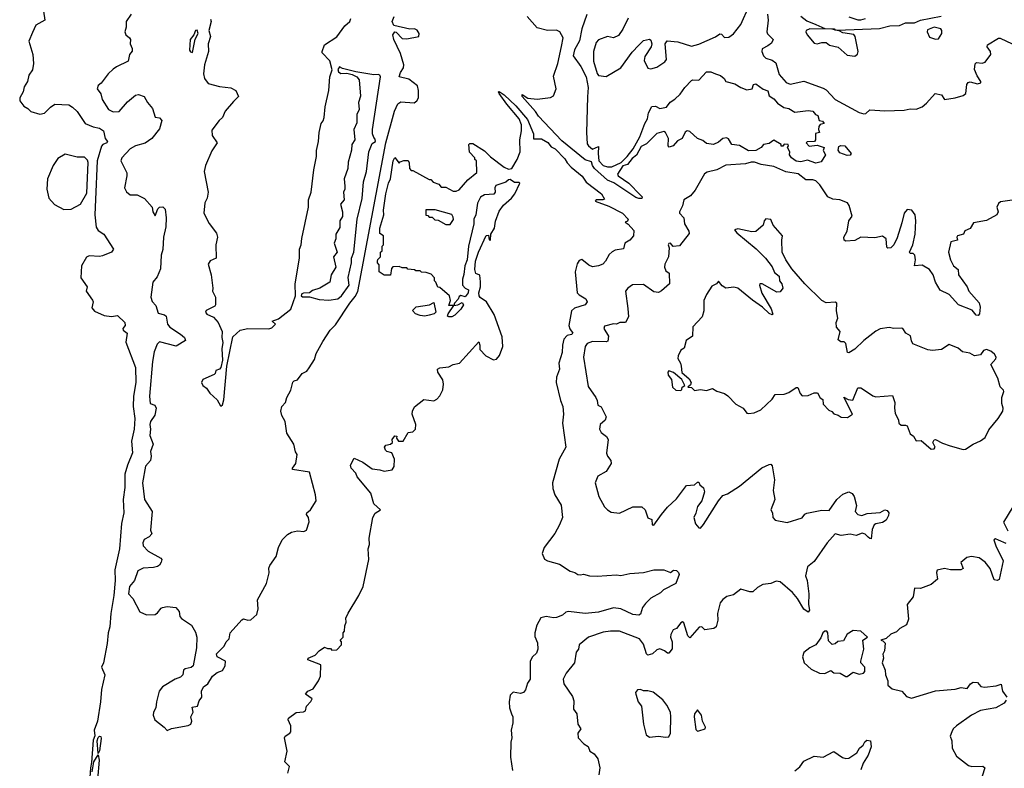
# Model space of a CAD drawing. Extents: x 1995161 to 2088924, y 769148 to 906007.
# Tile 53 of 256: x 2031701 to 2038273, y 787411 to 792407. Entities that reach past the tile are written whole.
import ezdxf

# ---------------------------------------------------------------- set-up
doc = ezdxf.new("R2010")
doc.units = 0

msp = doc.modelspace()

# ---------------------------------------------------------------- linework, layer by layer
at = {"layer": '0CON20XD'}
for points in [[(2031861.3, 792465), (2031868.9, 792405), (2031810.1, 792369.9), (2031788, 792322)], [(2035763.1, 792416.9), (2035727.2, 792342.8), (2035698.3, 792301.7), (2035665, 792285.3), (2035625, 792294.8), (2035565, 792271.8), (2035549.4, 792255), (2035532, 792195), (2035531.4, 792131.4), (2035555, 792048.8), (2035565, 792033.8), (2035615, 792028.8), (2035715, 792086.8), (2035790.6, 792189.4), (2035834, 792236), (2035865, 792269.2), (2035905, 792276.7), (2035915, 792270), (2035920.4, 792245), (2035915.5, 792225.5), (2035875, 792162), (2035870, 792135), (2035893, 792083), (2035915, 792080), (2035955, 792089.2), (2036007.5, 792125), (2036019.5, 792140.5), (2036008.8, 792245), (2036022.5, 792265), (2036095, 792260), (2036185, 792230.9), (2036235, 792242.7), (2036345, 792291.8), (2036375, 792312.7), (2036385, 792310), (2036405, 792288.5), (2036435, 792290.8), (2036465, 792312.9), (2036514.7, 792375), (2036570.3, 792499.7)], [(2032445, 792443.8), (2032411.8, 792395), (2032412.5, 792357.5), (2032404.3, 792325), (2032408.8, 792305), (2032435, 792286.7), (2032441.2, 792275), (2032438.8, 792245), (2032452.9, 792215), (2032452.7, 792197.3), (2032433.8, 792175), (2032425, 792131.2), (2032346.8, 792093.2), (2032325, 792076), (2032292, 792045), (2032245, 791982.5), (2032225, 791967.5), (2032218.8, 791945), (2032242, 791912), (2032252, 791875), (2032295, 791808), (2032325, 791791.5), (2032366.1, 791793.9), (2032420.9, 791859.1), (2032475, 791904.2), (2032495, 791907.5), (2032531.9, 791895), (2032553.7, 791853.7), (2032588.6, 791815), (2032605, 791756.2), (2032635, 791752.7), (2032650.4, 791735), (2032635, 791678.6), (2032584, 791615), (2032538, 791582), (2032475, 791565.6), (2032438.8, 791545), (2032384.2, 791485), (2032377.5, 791465), (2032415.8, 791385), (2032417.1, 791365), (2032401.9, 791285), (2032415, 791258), (2032439.1, 791239.1), (2032485, 791238.6), (2032535, 791213.8), (2032586.2, 791155), (2032590.8, 791125), (2032605, 791097.5), (2032622.5, 791145), (2032633.8, 791155), (2032657.3, 791157.3), (2032671.5, 791141.5), (2032679, 791085), (2032676.5, 791023.5), (2032661.2, 790955), (2032657.2, 790872.8), (2032645.8, 790835), (2032641.2, 790745), (2032619.1, 790690.9), (2032590.2, 790655), (2032576.9, 790555), (2032585, 790525.6), (2032609.6, 790499.6), (2032625, 790447.5), (2032666.9, 790436.9), (2032678.1, 790428.1), (2032688.8, 790375), (2032702.5, 790355), (2032775, 790308.9), (2032801.4, 790285), (2032807.5, 790265), (2032745, 790228.1), (2032635, 790256.9), (2032618.7, 790241.3), (2032599.7, 790190.3), (2032588.7, 790125), (2032568.1, 789895), (2032572.9, 789845), (2032603.3, 789835), (2032612.5, 789815), (2032603.3, 789766.7), (2032575.4, 789725), (2032569.3, 789705), (2032574.2, 789675), (2032571.1, 789631.1), (2032593.3, 789575), (2032574.1, 789525.9), (2032579.2, 789495), (2032574.4, 789465), (2032542, 789428), (2032522, 789315), (2032534.5, 789204.5), (2032585.4, 789125.4), (2032575, 789000), (2032584, 788975), (2032565, 788955.7), (2032533.1, 788936.9), (2032524.4, 788915), (2032526, 788895), (2032559.8, 788859.8), (2032643.2, 788813.2), (2032649.2, 788805), (2032646.1, 788786.1), (2032635, 788766), (2032622, 788758), (2032595, 788750.6), (2032525, 788747.5), (2032490.9, 788729.1), (2032466.7, 788665), (2032434.7, 788625), (2032426.9, 788575), (2032457.1, 788545), (2032504.3, 788455), (2032548, 788435), (2032605, 788436.5), (2032622.2, 788447.8), (2032645, 788480), (2032655, 788483.3), (2032685, 788490), (2032743.8, 788483.8), (2032765, 788457.5), (2032771.4, 788425), (2032780.9, 788410.9), (2032847.1, 788365), (2032875, 788320), (2032883.1, 788285), (2032880.9, 788215), (2032858.6, 788095), (2032845, 788083.1), (2032805, 788074), (2032795, 788066.2), (2032790, 788035), (2032775, 788018), (2032740, 788005), (2032654, 787955)], [(2032654, 787955), (2032632.5, 787925), (2032614, 787855), (2032610, 787815), (2032594, 787785), (2032592, 787765), (2032604.4, 787734.4), (2032666.2, 787685), (2032685, 787662.5), (2032715, 787675.8), (2032825, 787696.2), (2032843.3, 787705), (2032850, 787725), (2032844.2, 787755), (2032858.8, 787785), (2032851.7, 787818.3), (2032887.5, 787825), (2032899.3, 787860.7), (2032916.7, 787885), (2032916, 787925), (2032928.8, 787955), (2032957.5, 787975), (2032987.5, 788025), (2033020.3, 788049.7), (2033055, 788064.3), (2033073.5, 788095), (2033074.4, 788125), (2033018.8, 788155), (2033014, 788175), (2033066, 788225), (2033080, 788255), (2033098.8, 788275), (2033106.2, 788315), (2033185, 788402.5), (2033195, 788407.5), (2033225, 788400), (2033245, 788402.5), (2033283.8, 788436.2), (2033294, 788475), (2033288.6, 788535), (2033348.8, 788645), (2033365.8, 788715), (2033364.2, 788745.8), (2033370, 788765), (2033414, 788825), (2033428, 788885), (2033454.4, 788935.6), (2033489.7, 788970.3), (2033515, 788985.7), (2033555.9, 788995.9), (2033598.3, 788991.7), (2033615, 789000), (2033632.7, 789055), (2033628.9, 789085), (2033616.2, 789105), (2033618.8, 789115), (2033643.3, 789135), (2033680, 789195), (2033675.8, 789235), (2033636.9, 789386.9), (2033522.5, 789405), (2033522.5, 789415), (2033544, 789445), (2033553.8, 789505), (2033542.2, 789522.2), (2033531.8, 789575), (2033485, 789646.9), (2033473.5, 789725), (2033450.7, 789765), (2033444.6, 789794.6), (2033450.8, 789825), (2033475, 789852.7), (2033484.8, 789885), (2033511.4, 789935), (2033525, 789988.8), (2033532.6, 789997.4), (2033555, 790004.5), (2033587.5, 790045), (2033617.7, 790062.3), (2033634.3, 790084.3), (2033670.2, 790139.8), (2033680.6, 790179.4), (2033725, 790258.5), (2033774.7, 790335), (2033808.4, 790371.6), (2033904.6, 790515), (2033941.2, 790558.8), (2033957.4, 790592.6), (2034145.2, 791585), (2034203.9, 791796.1), (2034225, 791846.2), (2034245, 791858.3), (2034335, 791851.1), (2034353.1, 791865), (2034364.4, 791885), (2034364, 791935), (2034356.2, 791965), (2034299.5, 792009.5), (2034233.8, 792025), (2034243.4, 792055), (2034262.3, 792085), (2034265.6, 792105), (2034242.2, 792182.2), (2034198.9, 792275), (2034192.9, 792307.1), (2034205, 792326.7), (2034215, 792323.3), (2034255, 792282.2), (2034285, 792278.6), (2034365, 792294), (2034368.8, 792315), (2034355, 792337.5), (2034336.4, 792346.4), (2034305, 792343.3), (2034197.7, 792367.7), (2034187.5, 792395), (2034201.3, 792428.7)], [(2033050.7, 790210.8), (2033054.6, 790135.4), (2033043.2, 790086.8), (2033034.3, 790075.7), (2033011.2, 790065), (2033006.7, 790045), (2033000, 790040), (2032923.3, 790006.7), (2032915.7, 789985), (2032922.9, 789965), (2032948.9, 789948.9), (2032970.8, 789915), (2033020.3, 789870.3), (2033040.7, 789830.7), (2033045, 789827.5), (2033055, 789837.5), (2033065, 789870), (2033083.1, 790095), (2033125, 790290), (2033172.5, 790335), (2033225, 790345.4), (2033365, 790343.1), (2033385, 790349.5), (2033408.8, 790375), (2033387.5, 790395), (2033428.7, 790411.3), (2033511.2, 790475), (2033542.5, 790565), (2033541.2, 790645), (2033570, 790815), (2033570, 790875), (2033580, 790905), (2033583.6, 790946.4), (2033628.8, 791155), (2033630, 791205), (2033646.2, 791255), (2033663.8, 791405), (2033683.3, 791495), (2033683.3, 791535), (2033696.1, 791593.9), (2033700, 791655), (2033713.8, 791715), (2033727.8, 791732.2), (2033734.4, 791755), (2033741.4, 791825), (2033764.3, 791935), (2033770.8, 792025), (2033786.9, 792073.1), (2033772.6, 792132.6), (2033721.2, 792185), (2033721.2, 792195), (2033735, 792240), (2033818.3, 792291.7), (2033872.5, 792365), (2033905, 792394), (2033912.5, 792415)], [(2032975, 792410), (2032980, 792395), (2032963.3, 792335), (2032974.2, 792294.2), (2032960, 792245), (2032960.8, 792195), (2032934.7, 792105), (2032928.2, 792045), (2032935.8, 792015), (2032960.5, 791980.5), (2033035, 791961.2), (2033111.7, 791951.7), (2033144.2, 791934.2), (2033161.2, 791895), (2033127.8, 791862.2), (2033074, 791796), (2033054.6, 791755.4), (2033032, 791735), (2032985, 791670), (2032986.7, 791635), (2033020, 791585), (2032985, 791532.5), (2032940.8, 791435), (2032931.9, 791395), (2032960, 791255), (2032952.5, 791215), (2032936.7, 791185), (2032930, 791115), (2032966.4, 791046.4), (2033015, 790982.5), (2033022.5, 790955), (2033009.7, 790905), (2033013.1, 790815), (2032972, 790798), (2032958.6, 790775), (2032980, 790705), (2032991.2, 790615), (2032988.8, 790595), (2033007.5, 790555), (2033009.4, 790505), (2033005, 790494.2), (2032945, 790467.1), (2032941.4, 790455), (2032950.9, 790440.9), (2032995, 790421.4), (2033027.2, 790387.2), (2033053.8, 790325), (2033050.6, 790285), (2033056.7, 790253.3), (2033050.7, 790210.8)], [(2035835, 791212.9), (2035815, 791221.2), (2035667.5, 791317.5), (2035625, 791335.3), (2035537.5, 791415), (2035524.5, 791435), (2035518.9, 791458.9), (2035475, 791471.1), (2035319.2, 791599.2), (2035163.8, 791763.8), (2035145, 791794.4), (2035054.4, 791895), (2035055, 791908), (2035093, 791883), (2035155, 791877.5), (2035245, 791886.8), (2035265, 791898.8), (2035281.2, 791945), (2035265, 792031.2), (2035294.3, 792115), (2035317.1, 792227.1), (2035328.1, 792285), (2035307, 792327), (2035285, 792337.4), (2035225, 792334.5), (2035155, 792352.2), (2035089.3, 792429.3)], [(2035487.9, 792442.1), (2035453, 792347), (2035438.2, 792265), (2035403.8, 792205), (2035396.5, 792166.5), (2035447.3, 792095), (2035481.4, 792025), (2035495.4, 791955), (2035491.9, 791891.9), (2035484.8, 791655), (2035489.2, 791579.2), (2035497.1, 791565), (2035525, 791541.9), (2035565, 791560), (2035561.9, 791515), (2035567.8, 791465), (2035595.8, 791435), (2035625, 791424.2), (2035654.2, 791424.2), (2035715.3, 791454.7), (2035756.7, 791495), (2035795.3, 791545), (2035840.4, 791625), (2035873.9, 791715), (2035892.1, 791745), (2035899.3, 791785), (2035921.6, 791828.4), (2035945, 791828.9), (2035975, 791815.4), (2036017.6, 791822.4), (2036042.9, 791857.1), (2036075, 791877.3), (2036109.5, 791910.5), (2036140.3, 791955), (2036185, 792001.1), (2036195, 792006.5), (2036235, 792004), (2036285, 792060), (2036315, 792059.2), (2036345, 792046), (2036378.8, 792035), (2036403.3, 792015), (2036413.9, 791993.9), (2036475, 791978.8), (2036515, 791954), (2036555, 791940), (2036590, 791945), (2036600, 791975), (2036615, 791980), (2036665, 791943.3), (2036695, 791933.3), (2036705, 791900), (2036735, 791880), (2036760.4, 791850.4), (2036802.1, 791822.1), (2036835, 791813.6), (2036875, 791790), (2036965, 791800), (2036995, 791795.7), (2037013.3, 791775), (2037028.1, 791768.1), (2037037.5, 791735), (2037059.3, 791729.3), (2037070, 791715), (2037045, 791706.7), (2037036.2, 791695), (2037033.3, 791673.3), (2037040, 791655), (2037013, 791647), (2037013.3, 791605), (2037007.5, 791595), (2036957, 791593), (2036950, 791585), (2036972, 791562), (2037025, 791570), (2037070, 791555), (2037064.2, 791535), (2037080.5, 791505), (2037052.1, 791457.9), (2037015, 791448.8), (2036958.8, 791468.8), (2036915, 791458.5), (2036885, 791462.1), (2036853.3, 791485), (2036838.8, 791505), (2036841.2, 791525), (2036826.7, 791555), (2036832.5, 791565), (2036830, 791575), (2036803, 791577), (2036795, 791562.5), (2036785, 791563.3), (2036783.3, 791573.3), (2036735, 791602.5), (2036705, 791581.1), (2036666.8, 791573.2), (2036649.5, 791555), (2036614.3, 791535), (2036565, 791532.1), (2036505, 791568), (2036455, 791573.3), (2036432, 791612), (2036419.4, 791619.4), (2036395, 791613.8), (2036365, 791589.1), (2036333.2, 791573.2), (2036285, 791580.9), (2036260.5, 791600.5), (2036225, 791614), (2036175, 791660), (2036155.6, 791664.4), (2036143.6, 791656.4), (2036122.5, 791615), (2036092.1, 791597.9), (2036062.5, 791565), (2036035.8, 791555.8), (2036030, 791565), (2036031.5, 791615), (2036012.5, 791655), (2036001.3, 791661.3), (2035953.3, 791646.7), (2035885, 791578.1), (2035849.9, 791560.1), (2035818.1, 791501.9), (2035790.2, 791479.8), (2035758.3, 791441.7), (2035728.1, 791431.9), (2035692.7, 791375), (2035695, 791364), (2035766.8, 791315), (2035845, 791236.1), (2035856.5, 791225), (2035855, 791213.8), (2035835, 791212.9)], [(2036691.9, 792445), (2036697.1, 792405), (2036688.1, 792325), (2036692.9, 792312.9), (2036730, 792275), (2036719.5, 792250.5), (2036695, 792232.5), (2036656.4, 792213.6), (2036655.3, 792195), (2036667.1, 792165), (2036681.3, 792151.3), (2036725, 792136.2), (2036748.5, 792118.5), (2036771, 792041), (2036817, 791987), (2036845, 791977.8), (2036935, 791997.1), (2037065, 791949.2), (2037085, 791937.9), (2037145, 791874.2), (2037305, 791787.1), (2037335, 791778), (2037348.1, 791781.9), (2037375, 791805.6), (2037475, 791797.8), (2037605, 791802.5), (2037645, 791812), (2037685, 791810), (2037724.2, 791825.8), (2037755, 791850), (2037812.5, 791915), (2037853.8, 791905), (2037875, 791874), (2037945, 791884.6), (2037999.3, 791900.7), (2038016.5, 791915), (2038024.2, 791974.2), (2038031.4, 791988.6), (2038045, 791993.3), (2038095, 791979.2), (2038115.8, 791985), (2038115.7, 791995), (2038091.5, 792031.5), (2038074.7, 792075), (2038078.2, 792111.8), (2038088.3, 792121.7), (2038125, 792118), (2038145, 792123.2), (2038184.1, 792175), (2038180.8, 792195), (2038158.5, 792225), (2038161.4, 792238.6), (2038235, 792283.5), (2038245, 792283.7), (2038325, 792245.7)], [(2036915, 792430), (2036955, 792400), (2037016.2, 792375), (2037075, 792347.5), (2037140, 792345), (2037139.8, 792339.1), (2037158.3, 792338.3), (2037441.2, 792348.8), (2037510, 792365), (2037575, 792369.2), (2037615, 792387.2), (2037675, 792386.2), (2037714, 792405), (2037851.7, 792431.7)], [(2037235, 792425.7), (2037295, 792406.7), (2037315, 792405.7), (2037346.7, 792415)], [(2032855, 792187.5), (2032872.5, 792277.5), (2032893.8, 792315), (2032885, 792336.7), (2032874.2, 792335.8), (2032863.8, 792305), (2032840, 792275), (2032833.9, 792203.9), (2032841.7, 792191.7), (2032855, 792187.5)], [(2037275, 792164), (2037293.6, 792176.4), (2037298.1, 792195), (2037278.8, 792295), (2037268.1, 792308.1), (2037195, 792320), (2037171.7, 792331.7), (2037139.8, 792339.1), (2037123, 792343), (2036975.7, 792345.7), (2036951.2, 792335), (2036949.2, 792325), (2036958, 792305), (2037005, 792250), (2037025, 792245.7), (2037055, 792255.6), (2037084.1, 792254.1), (2037106.1, 792236.1), (2037165, 792224), (2037225, 792170), (2037275, 792164)], [(2037815, 792277.5), (2037835, 792280), (2037857.5, 792315), (2037856.7, 792335), (2037850, 792345), (2037805, 792356.7), (2037760.7, 792339.3), (2037757.5, 792325), (2037775, 792290), (2037815, 792277.5)], [(2031788, 792322), (2031762.7, 792262.7), (2031789.4, 792175), (2031794, 792115), (2031787.5, 792072.5), (2031762.7, 792037.3), (2031752.9, 791995), (2031730.9, 791959.1), (2031723.6, 791925), (2031702.5, 791885), (2031701.4, 791865), (2031729.4, 791829.4), (2031756, 791815), (2031776.7, 791795), (2031835, 791777.1), (2031866.1, 791783.9), (2031906.1, 791823.9), (2031936, 791844), (2032029.1, 791839.1), (2032054.3, 791824.3), (2032084.4, 791795), (2032138.6, 791715), (2032191.9, 791691.9), (2032235, 791682.5), (2032260, 791665), (2032272.5, 791615), (2032288, 791595), (2032283.3, 791585), (2032256.7, 791573.3), (2032247.5, 791562.5), (2032218.6, 791465), (2032208.1, 791208.1), (2032204, 791105), (2032211.8, 791021.7), (2032225, 791000.6), (2032264, 790975), (2032326.7, 790875), (2032313.3, 790855), (2032255, 790831.4), (2032235, 790825.7), (2032165, 790830.8), (2032147.6, 790822.4), (2032113.5, 790765), (2032110.6, 790685), (2032150.8, 790625), (2032145.8, 790595), (2032188.1, 790535), (2032191.5, 790525), (2032183.5, 790485), (2032201.5, 790461.5), (2032265, 790432.7), (2032315, 790425.7), (2032355, 790432), (2032403.8, 790385), (2032406.2, 790365), (2032390, 790345), (2032392.5, 790335), (2032418.8, 790315), (2032410, 790255), (2032475.5, 790085.5), (2032477.6, 789985), (2032460.5, 789895), (2032459.6, 789825), (2032469.2, 789745), (2032465.7, 789675), (2032446.9, 789595), (2032453.6, 789516.4), (2032420.4, 789435), (2032403.2, 789373.2), (2032402.6, 789285), (2032392.2, 789205), (2032397.4, 789115), (2032380.6, 789045), (2032368.4, 788875), (2032336.6, 788735), (2032338.2, 788665), (2032330, 788565), (2032309.7, 788445), (2032302.1, 788355), (2032291.6, 788315), (2032286, 788244), (2032260, 788115), (2032248.2, 788085), (2032268.9, 788035), (2032246.8, 787936.8), (2032241.5, 787855), (2032220.8, 787725), (2032198.5, 787665), (2032201.9, 787628.1), (2032192.2, 787597.8), (2032181.5, 787448.5), (2032173.4, 787415), (2032170, 787350)], [(2033765, 790535.8), (2033825, 790543.8), (2033850, 790565), (2033900, 790635), (2033894.1, 790685.9), (2033915.7, 790785), (2033915.8, 790815), (2033932.2, 790855), (2033954.2, 791075), (2033986.4, 791213.6), (2033996.2, 791325), (2034016.7, 791395), (2034031.2, 791525), (2034055, 791580), (2034076, 791595), (2034075, 791610), (2034065, 791620), (2034056.7, 791645), (2034056.2, 791675), (2034110, 792025), (2034105.9, 792035.9), (2034095, 792041.2), (2034065, 792040), (2033945, 792060), (2033855, 792081.2), (2033835, 792093.3), (2033824, 792075), (2033829.7, 792059.7), (2033845, 792047.5), (2033885, 792051.2), (2033921.7, 792041.7), (2033952.5, 792025), (2033967.5, 792005), (2033977, 791897), (2033962.5, 791855), (2033967, 791807), (2033952.5, 791775), (2033951.7, 791718.3), (2033932.5, 791675), (2033937.5, 791605), (2033917.5, 791575), (2033917, 791537), (2033893.6, 791456.4), (2033892.5, 791415), (2033867.5, 791345), (2033872.5, 791295), (2033872.5, 791275), (2033862.5, 791255), (2033867.5, 791205), (2033842.5, 791175), (2033856.7, 791125), (2033856.4, 791093.6), (2033837.5, 791065), (2033839.3, 791020.7), (2033812.5, 790975), (2033812.5, 790945), (2033800, 790915), (2033820, 790855), (2033796.7, 790825), (2033812.5, 790755), (2033780, 790705), (2033772.5, 790655), (2033704.2, 790615.8), (2033655, 790599.2), (2033635, 790583.3), (2033595, 790582.5), (2033583.6, 790576.4), (2033580, 790565), (2033588.3, 790558.3), (2033635, 790556.7), (2033700.3, 790540.3), (2033765, 790535.8)], [(2033491.7, 787378.3), (2033503, 787423), (2033472, 787455), (2033485.8, 787525), (2033470, 787615), (2033472.5, 787625), (2033505, 787644.2), (2033510.5, 787655), (2033510.6, 787695), (2033493.9, 787733.9), (2033496.7, 787745), (2033546.4, 787783.6), (2033595, 787786.7), (2033610, 787795), (2033616.2, 787825), (2033645, 787856.7), (2033653.3, 787875), (2033608.8, 787905), (2033624.4, 787925.6), (2033659.3, 787940.7), (2033696.7, 787995), (2033709.2, 788025), (2033710.7, 788100.7), (2033625, 788133.8), (2033627.5, 788145), (2033673.6, 788166.4), (2033700, 788195), (2033735, 788220), (2033755, 788210), (2033775, 788210), (2033785, 788200), (2033818.3, 788201.7), (2033850, 788235), (2033850, 788255), (2033840, 788265), (2033860, 788285), (2033860, 788315), (2033870, 788325), (2033871.7, 788361.7), (2033880, 788385), (2033878.3, 788411.7), (2033893, 788447), (2033965.9, 788564.1), (2033993.8, 788625), (2034031, 788805), (2034026.9, 788875), (2034035.2, 788905), (2034033.6, 788946.3), (2034058.1, 789085), (2034075, 789114), (2034110, 789135), (2034065.9, 789175.9), (2034045, 789247.5), (2033955, 789356.7), (2033945, 789380), (2033914.2, 789415), (2033910, 789435), (2033935, 789480), (2033992.9, 789455), (2034055, 789410.4), (2034105, 789403.6), (2034135, 789392.8), (2034186.7, 789403.3), (2034202, 789425), (2034202.5, 789475), (2034186, 789516), (2034152.5, 789525), (2034142.5, 789535), (2034137.5, 789555), (2034145, 789567.5), (2034177, 789573), (2034190, 789585), (2034187.5, 789605), (2034205, 789630), (2034218.3, 789628.3), (2034217.5, 789615), (2034230, 789595), (2034260, 789595), (2034295, 789652.5), (2034325, 789656.2), (2034344, 789675), (2034345.8, 789705), (2034320, 789775), (2034322.5, 789795), (2034337, 789823), (2034398.3, 789871.7), (2034465, 789864.2), (2034485, 789874), (2034505, 789896.7), (2034525, 789937.5), (2034530, 789975), (2034525, 790002.5), (2034492.5, 790055), (2034490, 790075), (2034505, 790082.5), (2034565, 790090.8), (2034595, 790105.6), (2034636.7, 790115), (2034765, 790256.7), (2034773.8, 790235), (2034772, 790205), (2034812.9, 790162.9), (2034865, 790136.3), (2034885, 790141.8), (2034903.8, 790166.2), (2034926.1, 790225), (2034921.4, 790291.4), (2034869, 790439), (2034816.2, 790525), (2034775, 790553.3), (2034767.7, 790565), (2034765.3, 790585), (2034776.3, 790623.7), (2034777.3, 790657.3), (2034772.5, 790702.5), (2034745, 790712.5), (2034738.8, 790738.8), (2034743.3, 790795), (2034763.2, 790855), (2034815, 790966.7), (2034830, 790970), (2034835, 790937.5), (2034845, 790936.7), (2034846.2, 790975), (2034871.5, 791015), (2034878.2, 791061.8), (2034901.2, 791128.8), (2034930.1, 791169.9), (2034984.6, 791215), (2035006.5, 791245), (2035040, 791315), (2035035, 791320), (2035005, 791320), (2034975, 791340), (2034965, 791337.5), (2034946.2, 791323.8), (2034880, 791300), (2034873.3, 791285), (2034874, 791255), (2034866.7, 791243.3), (2034805, 791239.1), (2034777.6, 791222.4), (2034757.6, 791182.4), (2034745.9, 791105), (2034733.1, 791075), (2034731.8, 791045), (2034698.2, 790895), (2034689.3, 790805), (2034673.1, 790765), (2034665.5, 790705.5), (2034656.5, 790675), (2034656.7, 790635), (2034674.6, 790614.6), (2034696.2, 790605), (2034695.7, 790584.3), (2034675, 790557.5), (2034645, 790566), (2034635, 790560), (2034628.8, 790541.2), (2034603.8, 790515), (2034600, 790500), (2034625, 790503.8), (2034655, 790520), (2034663.3, 790505), (2034645.8, 790475), (2034605.5, 790434.5), (2034585, 790424.3), (2034565, 790424), (2034557.5, 790427.5), (2034561.2, 790445), (2034600, 790500), (2034565, 790500), (2034577.1, 790532.9), (2034570, 790565), (2034505, 790620), (2034491.7, 790621.7), (2034480, 790655), (2034470, 790665), (2034470, 790685), (2034448.3, 790708.3), (2034415, 790720), (2034383, 790723), (2034375, 790730), (2034345, 790730), (2034337, 790737), (2034293, 790743), (2034285, 790750), (2034255, 790750), (2034235, 790760), (2034191.7, 790758.3), (2034183, 790747), (2034177, 790703), (2034135, 790702.5), (2034100, 790725), (2034101.7, 790771.7), (2034090, 790785), (2034090, 790795), (2034093, 790807), (2034110, 790825), (2034110, 790855), (2034120, 790865), (2034120, 790895), (2034130, 790905), (2034130, 790965), (2034105, 790980), (2034104.2, 791015), (2034132.5, 791105), (2034130, 791135), (2034144.5, 791245), (2034162.5, 791315), (2034177.5, 791345), (2034194.2, 791465), (2034205, 791486.7), (2034235, 791450), (2034241.7, 791458.3), (2034265, 791466.7), (2034295, 791467.5), (2034301.7, 791451.7), (2034303, 791413), (2034315, 791400), (2034325, 791400), (2034435, 791340), (2034445, 791340), (2034461.7, 791321.7), (2034498.3, 791308.3), (2034515, 791290), (2034545, 791290), (2034595, 791262.5), (2034615, 791262.5), (2034635, 791272.5), (2034692, 791338), (2034751.7, 791388.3), (2034750, 791465), (2034740, 791475), (2034740, 791485), (2034703, 791523), (2034700, 791575), (2034705, 791580), (2034725, 791580), (2034805, 791531.1), (2034842.9, 791492.9), (2034935, 791421.8), (2034965, 791409.4), (2034986.2, 791415), (2035021.9, 791475), (2035040.9, 791525), (2035038.9, 791605), (2035051.5, 791665), (2035051.8, 791705), (2035036.3, 791746.3), (2034952.7, 791842.7), (2034902.2, 791915), (2034897.5, 791925), (2034902.5, 791927.5), (2034935.6, 791905), (2035012.8, 791832.8), (2035090.8, 791740.8), (2035131.3, 791645), (2035131.7, 791611.7), (2035185, 791612.4), (2035226.8, 791586.8), (2035248.7, 791558.7), (2035275, 791544.7), (2035339.3, 791479.3), (2035355, 791452.1), (2035382.6, 791422.6), (2035455, 791362.6), (2035483.2, 791323.2), (2035585.3, 791245), (2035605, 791210), (2035594, 791204), (2035550, 791205), (2035543.3, 791195), (2035632.9, 791162.9), (2035725, 791116.9), (2035762.5, 791075), (2035758.3, 791061.7), (2035743.8, 791055), (2035762.5, 791042.5), (2035800.3, 791000.3), (2035798.5, 790965), (2035775, 790936.2), (2035741.2, 790915), (2035731.2, 790878.8), (2035675, 790867.9), (2035655, 790857.8), (2035635, 790839.6), (2035612.5, 790795), (2035592.7, 790775), (2035565, 790763.8), (2035525, 790758), (2035499.6, 790769.6), (2035453.7, 790806.3), (2035435, 790800.5), (2035422.6, 790777.4), (2035409.7, 790725), (2035421.5, 790585), (2035435, 790570.6), (2035480, 790545), (2035488.2, 790525), (2035475, 790504.3), (2035405, 790482.2), (2035385, 790463.1), (2035366.7, 790365), (2035373.4, 790343.4), (2035394.2, 790315), (2035384.5, 790305.5), (2035355, 790298.4), (2035334.3, 790275.7), (2035324.3, 790235), (2035322.2, 790185), (2035301, 790115), (2035304.3, 790075), (2035285, 790021.4), (2035282.8, 789985), (2035310.3, 789865), (2035327, 789825), (2035330.5, 789775), (2035323.8, 789713.8), (2035347.3, 789555), (2035302.5, 789475), (2035258.2, 789315)], [(2037225, 791501.8), (2037175, 791518.9), (2037164.1, 791535.9), (2037170, 791560), (2037182.5, 791567.5), (2037210, 791565), (2037251.2, 791515), (2037245, 791502.5), (2037225, 791501.8)], [(2031995, 791140.5), (2032045, 791142.9), (2032106.7, 791175), (2032150.3, 791249.7), (2032158.5, 791455), (2032155, 791468.8), (2032135, 791490), (2032085, 791490), (2032005, 791509.4), (2031955, 791480.8), (2031925.7, 791435), (2031887.1, 791345), (2031882.7, 791275), (2031896.2, 791215), (2031932.9, 791172.9), (2031995, 791140.5)], [(2037589.3, 791050.7), (2037558.9, 790951.1), (2037535.8, 790904.2), (2037515, 790883.7), (2037495, 790882.8), (2037488.6, 790888.6), (2037485, 790944), (2037461.3, 790961.3), (2037408.3, 790951.7), (2037315, 790954.7), (2037275, 790934.4), (2037215, 790928.6), (2037204.4, 790935), (2037202.9, 790955), (2037224.6, 790995.4), (2037236.1, 791065), (2037258.8, 791095), (2037238.1, 791168.1), (2037226.9, 791185), (2037175, 791204.3), (2037129.4, 791209.4), (2037094.8, 791224.8), (2037041.6, 791305), (2037015, 791331.3), (2036995, 791337.8), (2036949, 791339), (2036898, 791378), (2036815, 791391.7), (2036735, 791427.4), (2036650.4, 791440.4), (2036605, 791455.4), (2036583.8, 791456.2), (2036545, 791444.6), (2036414.9, 791435.1), (2036355, 791405.8), (2036290.8, 791389.2), (2036271.6, 791378.4), (2036210.9, 791269.1), (2036179.6, 791230.4), (2036134.2, 791205), (2036125.7, 791165), (2036104.5, 791125), (2036106.2, 791115), (2036134, 791085), (2036139.3, 791045), (2036167.8, 790995), (2036169.5, 790980.5), (2036105, 790898.6), (2036064.2, 790894.2), (2036045, 790915.6), (2036035, 790913.3), (2036030.8, 790905), (2036036.7, 790885), (2036032.4, 790825), (2036007.8, 790775), (2036005.7, 790755), (2036015, 790731.2), (2036035.6, 790715), (2036038.8, 790645), (2035985, 790596.9), (2035965, 790586.9), (2035935, 790591.1), (2035865, 790640.8), (2035791.5, 790638.5), (2035761.2, 790615), (2035745.8, 790594.2), (2035760.6, 790479.4), (2035765.6, 790425), (2035745, 790386.2), (2035707.5, 790385), (2035685, 790375.6), (2035665, 790378.1), (2035605, 790361.2), (2035600, 790345), (2035630.6, 790295), (2035627.5, 790262.5), (2035615, 790256.9), (2035525, 790259.6), (2035489.6, 790245), (2035476.1, 790225), (2035464.5, 790155), (2035495, 789960), (2035546.2, 789885), (2035556.2, 789865), (2035560, 789835), (2035583.3, 789823.3), (2035615.9, 789755.9), (2035608.8, 789735), (2035575.6, 789704.4), (2035571.7, 789675), (2035581.7, 789651.7), (2035617.5, 789625), (2035629.5, 789605), (2035617.5, 789515), (2035624.7, 789495), (2035648.1, 789465), (2035650, 789445), (2035615, 789392), (2035559.5, 789360.5), (2035542, 789315), (2035567.1, 789225), (2035605.7, 789155), (2035624, 789135), (2035650.3, 789120.3), (2035705, 789113.3), (2035795, 789156), (2035855, 789156.7), (2035875.6, 789135.6), (2035895, 789083.3), (2035920.7, 789070.7), (2035922.5, 789035), (2035935, 789033.8), (2035984.4, 789105.6), (2036025.4, 789154.6), (2036085, 789210), (2036152.3, 789297.7), (2036206.4, 789303.6), (2036225, 789320), (2036235, 789320), (2036242, 789302), (2036265, 789283.3), (2036272, 789255), (2036254, 789195), (2036225, 789158.8), (2036215, 789112.5), (2036201.2, 789085), (2036212.2, 789042.2), (2036235, 789016.2), (2036245, 789014), (2036265, 789036.9), (2036365, 789195.6), (2036395, 789230.6), (2036425, 789242.5), (2036505, 789294.2), (2036654.6, 789415.4), (2036705, 789438.8), (2036715, 789440), (2036725, 789430), (2036738.9, 789335), (2036730.5, 789265), (2036741.4, 789205), (2036716.2, 789135), (2036726, 789115), (2036727.5, 789085), (2036745, 789066.2), (2036825, 789051.4), (2036925, 789082.2), (2036942.9, 789107.1), (2036955, 789112.9), (2037055, 789134.4), (2037105, 789131.1), (2037154.6, 789205.4), (2037195, 789240), (2037235, 789256), (2037258.8, 789245), (2037271.4, 789225), (2037287.3, 789165), (2037277.1, 789125), (2037295, 789104.4), (2037322.3, 789097.7), (2037357.6, 789112.4), (2037445, 789117.5), (2037475, 789135.8), (2037491.1, 789131.1), (2037503.1, 789115), (2037501.5, 789098.5), (2037484, 789066), (2037459.4, 789050.6), (2037416.6, 789043.4), (2037404.3, 789035), (2037391.1, 789005), (2037385, 788943.3), (2037375, 788943.8), (2037364.5, 788954.5), (2037344.5, 788974.5), (2037325, 788980.5), (2037285, 788964.6), (2037245, 788972.8), (2037185, 788965.6), (2037144.3, 788975.7), (2037090, 788915), (2037005, 788790), (2036960, 788755), (2036946.4, 788695), (2036957.3, 788665), (2036967.9, 788575), (2036967.1, 788505), (2036974.1, 788465.9), (2036965, 788452), (2036935, 788472.5), (2036893.8, 788545), (2036858.8, 788585), (2036778, 788655), (2036750.9, 788659.1), (2036715, 788644.6), (2036662.3, 788637.7), (2036625, 788616.7), (2036595, 788589.2), (2036575, 788588.7), (2036515, 788605.7), (2036465, 788568.6), (2036422, 788558), (2036395, 788538), (2036377.5, 788515), (2036358.9, 788445), (2036360.3, 788399.7), (2036349.2, 788355), (2036335, 788344), (2036275, 788334), (2036255, 788354.2), (2036237, 788353), (2036175, 788282), (2036161.9, 788295), (2036135, 788382.5), (2036125, 788388.8), (2036115, 788382.5), (2036085, 788343.8), (2036064.2, 788335.8), (2036047.2, 788302.8), (2036046.4, 788285), (2036056.2, 788255), (2036057.1, 788207.1), (2036035, 788180), (2036025, 788180), (2036005.5, 788195.5), (2035975, 788207.1), (2035955, 788200.5), (2035924.7, 788175.3), (2035895, 788166.9), (2035885.5, 788175.5), (2035865, 788240), (2035837.5, 788275), (2035705, 788325.6), (2035645, 788326.9), (2035595, 788319.2), (2035497.5, 788285), (2035436.2, 788235), (2035431.2, 788205), (2035416.2, 788185), (2035405.6, 788114.4), (2035350, 788045), (2035330, 788005), (2035334.4, 787974.4), (2035390.9, 787890.9), (2035401.2, 787861.2), (2035398, 787805), (2035420, 787775), (2035426, 787705), (2035446.2, 787675), (2035427.5, 787645), (2035428.8, 787615), (2035466.7, 787575), (2035495.8, 787555.8), (2035508, 787525), (2035535, 787507.9), (2035560.6, 787475), (2035574.1, 787415), (2035566.2, 787366.2)], [(2038356.6, 791206.6), (2038247.9, 791192.1), (2038235, 791181.2), (2038224, 791155), (2038233.3, 791125), (2038223.8, 791105), (2038155, 791066.1), (2038068.4, 791051.6), (2038045, 791014.4), (2038011.1, 790998.9), (2038000, 790975), (2037960, 790965), (2037955.7, 790955), (2037960, 790935), (2037916.5, 790923.5), (2037900, 790855), (2037913.3, 790805), (2037934.4, 790765), (2037965, 790740.6), (2037967.9, 790705), (2038026.2, 790625), (2038035.6, 790595), (2038106.4, 790516.4), (2038112.5, 790487.5), (2038108.8, 790445), (2038098, 790432), (2038085, 790434), (2038058.3, 790468.3), (2037968.5, 790505), (2037905, 790573.3), (2037845, 790600.8), (2037813.5, 790655), (2037799.6, 790705), (2037775, 790738.8), (2037725, 790768.2), (2037674.2, 790764.2), (2037680, 790805), (2037676.2, 790836.2), (2037666, 790846), (2037645, 790847.5), (2037641.2, 790855), (2037663.8, 790905), (2037679.1, 790975), (2037682.5, 791065), (2037677.9, 791105), (2037656.2, 791135), (2037625, 791140.7), (2037605.8, 791115), (2037589.3, 791050.7)], [(2034575, 791040), (2034596.1, 791073.9), (2034595, 791090), (2034585, 791107.5), (2034475, 791137.5), (2034411.7, 791138.3), (2034411.7, 791101.7), (2034425, 791100), (2034435, 791090), (2034455, 791090), (2034471.7, 791071.7), (2034495, 791070), (2034545, 791040), (2034575, 791040)], [(2037998, 789538), (2038015, 789540), (2038065, 789573.8), (2038114.6, 789595.4), (2038145, 789619.4), (2038170.6, 789669.4), (2038232.2, 789745), (2038264, 789795), (2038266.7, 789815), (2038257.5, 789845), (2038257.1, 789885), (2038271.2, 789925), (2038268.8, 789935), (2038245, 789957.5), (2038229.2, 790015), (2038183.3, 790105), (2038216.2, 790143.8), (2038218.8, 790155), (2038207.1, 790175), (2038183.3, 790195), (2038154.2, 790205.8), (2038135, 790200), (2038115, 790170), (2038073.6, 790163.6), (2038042.3, 790182.3), (2037995, 790190), (2037966, 790215), (2037905, 790238.9), (2037855, 790206.4), (2037795, 790198.5), (2037763, 790203), (2037662.7, 790242.7), (2037653, 790263), (2037648.1, 790298.1), (2037616.7, 790315), (2037595.9, 790345.9), (2037585, 790348.8), (2037535, 790346), (2037505, 790352), (2037445, 790344.3), (2037415, 790328.1), (2037335.6, 790265), (2037275, 790208.5), (2037235, 790184), (2037227, 790187), (2037216.1, 790246.1), (2037205, 790256.7), (2037182.5, 790257.5), (2037165, 790270), (2037178.6, 790325), (2037154.2, 790355), (2037152, 790385), (2037161.2, 790415), (2037152.5, 790465), (2037155.7, 790515.7), (2037145, 790522), (2037085, 790517.9), (2037055, 790532.8), (2036942.3, 790645), (2036856.2, 790745), (2036814.4, 790805), (2036790, 790855), (2036787.5, 790935), (2036792.5, 790965), (2036731.2, 791035), (2036715, 791072.5), (2036681.7, 791078.3), (2036670, 791065), (2036663.3, 791035), (2036615, 790993.8), (2036588, 790992), (2036495, 791010.8), (2036472.5, 791005), (2036487.5, 790985), (2036616.9, 790876.9), (2036678.5, 790815), (2036725, 790756.9), (2036740.2, 790720.2), (2036771.4, 790695), (2036774, 790665), (2036788, 790645), (2036796.2, 790615), (2036778.3, 790591.7), (2036755, 790589.2), (2036657.5, 790645), (2036642.5, 790645), (2036640, 790635), (2036655, 790582.5), (2036718.3, 790478.3), (2036728.8, 790441.2), (2036723, 790437), (2036705, 790445.6), (2036659, 790489), (2036592.9, 790535), (2036495, 790615.7), (2036467.2, 790622.8), (2036415, 790614.4), (2036390.3, 790630.3), (2036365, 790662.5), (2036352.5, 790645), (2036320.3, 790629.7), (2036285, 790572.5), (2036267.3, 790532.7), (2036267, 790463), (2036255.8, 790425), (2036195, 790356.7), (2036192.5, 790295), (2036150, 790265), (2036136.1, 790213.9), (2036115, 790202.5), (2036096.1, 790163.9), (2036094, 790145), (2036112.9, 790115), (2036115.7, 790094.3), (2036121.7, 790051.7), (2036169.7, 790009.7), (2036183.3, 789985), (2036180, 789970), (2036160, 789955), (2036185, 789952.5), (2036205, 789931.5), (2036245, 789940), (2036285, 789932.5), (2036325, 789945.6), (2036355, 789928.1), (2036405, 789913.1), (2036427.6, 789897.6), (2036480.4, 789840.4), (2036530, 789815), (2036555, 789781.2), (2036565, 789778), (2036603.6, 789783.6), (2036647.6, 789802.4), (2036723.3, 789875), (2036743.9, 789906.1), (2036805, 789908), (2036835, 789920), (2036885, 789953.3), (2036895, 789952.5), (2036911.7, 789911.7), (2036925, 789897.5), (2036965, 789898.8), (2037005, 789915.8), (2037027.5, 789917.5), (2037045, 789882.5), (2037061.7, 789871.7), (2037065, 789840), (2037101.2, 789801.2), (2037122.5, 789792.5), (2037136.4, 789776.4), (2037165, 789768), (2037185, 789754.2), (2037227.7, 789752.3), (2037260, 789775), (2037203, 789887), (2037232, 789872), (2037261.7, 789868.3), (2037295, 789950), (2037315, 789950), (2037341.2, 789935), (2037395, 789897.1), (2037415, 789890), (2037528.3, 789898.3), (2037543, 789853), (2037540, 789815), (2037545, 789780), (2037568, 789735), (2037570, 789715), (2037585, 789701.4), (2037615, 789702), (2037626, 789696), (2037645, 789643.3), (2037667, 789627), (2037685, 789595.7), (2037718.3, 789598.3), (2037785, 789540), (2037805, 789543.3), (2037812.5, 789555), (2037796.7, 789585), (2037805, 789602.5), (2037813.8, 789606.2), (2037860.9, 789580.9), (2037912.6, 789562.6), (2037998, 789538)], [(2034405, 790428.6), (2034375, 790433.1), (2034343.3, 790445), (2034323, 790467), (2034348.3, 790491.7), (2034436.4, 790503.6), (2034465, 790520), (2034478, 790455), (2034467.5, 790445), (2034435, 790434.3), (2034405, 790428.6)], [(2036115, 789932.5), (2036121.7, 789938.3), (2036122.5, 789955), (2036140, 789965), (2036122, 790005), (2036065, 790052.5), (2036035, 790063.3), (2036026.7, 790055), (2036030, 790035), (2036051.4, 790005), (2036059.2, 789955), (2036081.2, 789935), (2036115, 789932.5)], [(2035258.2, 789315), (2035259.1, 789279.1), (2035274.3, 789235), (2035316.2, 789166.2), (2035324.2, 789085), (2035305.2, 789035), (2035272.5, 788977.5), (2035201.9, 788885), (2035189.2, 788845), (2035205, 788807.3), (2035225, 788795.4), (2035305, 788773.5), (2035375, 788725.7), (2035407.3, 788717.3), (2035426.7, 788705), (2035445, 788701.1), (2035465.8, 788705.8), (2035505, 788694.5), (2035555, 788692.1), (2035685, 788702.5), (2035715, 788698), (2035775, 788712), (2035865, 788717.8), (2035935, 788736.4), (2036000, 788735), (2036045, 788716.7), (2036065, 788732.9), (2036085, 788730.5), (2036098.6, 788718.6), (2036103.2, 788705), (2036081.9, 788645), (2035999.2, 788600.8), (2035978.7, 788581.3), (2035915, 788546.2), (2035879, 788511), (2035859.4, 788485), (2035845, 788440), (2035835, 788433.1), (2035795, 788437.1), (2035715, 788475.3), (2035665, 788482.8), (2035565, 788452.6), (2035475.2, 788444.8), (2035365, 788456.3), (2035347.7, 788452.3), (2035325, 788433.2), (2035285, 788417.1), (2035264.8, 788415.2), (2035215, 788424.8), (2035178.9, 788415), (2035153, 788365), (2035139.4, 788315), (2035140.1, 788290.1), (2035158.3, 788248.3), (2035160.4, 788205), (2035151.5, 788178.5), (2035124.7, 788155.3), (2035108.2, 788125), (2035109.4, 788005), (2035090.7, 787979.3), (2035078.6, 787935), (2035065, 787916.2), (2035045, 787909.2), (2034995, 787920), (2034975, 787898.1), (2034967.6, 787855), (2034971.2, 787815), (2034983.4, 787773.4), (2034992.1, 787755), (2034994, 787715), (2034983, 787665), (2034985.7, 787615), (2034979.3, 787585), (2034977.1, 787485), (2034989.7, 787395)], [(2038330, 789155), (2038267, 789053), (2038296, 788995)], [(2038285, 788910.6), (2038235, 788934), (2038215, 788942.5), (2038203.6, 788936.4), (2038216.2, 788895), (2038265.6, 788795), (2038239.2, 788670.8), (2038225.7, 788664.3), (2038205, 788668.8), (2038179.6, 788745), (2038146.2, 788786.2), (2038105, 788814.6), (2038055, 788824.4), (2038022.3, 788817.7), (2037983.3, 788785), (2037998, 788745), (2037983.8, 788735), (2037915, 788734.3), (2037875, 788744.2), (2037826.2, 788733.8), (2037821.7, 788718.3), (2037827.4, 788672.6), (2037785, 788637.8), (2037715, 788610.5), (2037675, 788613.3), (2037665, 788556), (2037624.4, 788505), (2037634.2, 788405.8), (2037620.8, 788369.2), (2037576.4, 788343.6), (2037555, 788322.5), (2037515, 788306.2), (2037485, 788276.2), (2037450, 788265), (2037462.5, 788262.5), (2037477.5, 788245), (2037473.3, 788195), (2037463, 788173), (2037467.5, 788145), (2037458.8, 788115), (2037478.8, 788065), (2037481.2, 788035), (2037496.2, 787995), (2037496.2, 787965), (2037525, 787942.2), (2037588.8, 787925), (2037620.5, 787890.5), (2037655, 787878.4), (2037815, 787926.7), (2037945, 787938.6), (2037985, 787950), (2038025, 787944), (2038048.6, 787975), (2038065, 787986.4), (2038094.1, 787984.1), (2038115.7, 787955.7), (2038141.7, 787951.7), (2038219.7, 787960.3), (2038253, 787973), (2038262.5, 787925), (2038290, 787885)], [(2037225, 788023.3), (2037265, 788051.4), (2037305, 788040), (2037333.3, 788046.7), (2037343.4, 788056.6), (2037342.5, 788085), (2037316.7, 788115), (2037316.7, 788125), (2037336.7, 788205), (2037330, 788265), (2037360, 788285), (2037316.2, 788326.2), (2037265, 788331.2), (2037224, 788305), (2037199.2, 788260.8), (2037162.5, 788257.5), (2037145, 788242.5), (2037125, 788237.5), (2037100.8, 788260.8), (2037095.5, 788315.5), (2037088, 788325), (2037075, 788325.3), (2037061.8, 788315), (2037048.7, 788281.3), (2037015, 788235.3), (2036975, 788214.7), (2036935, 788183.1), (2036926.1, 788155), (2036936.8, 788115), (2036985, 788072.1), (2037040, 788045), (2037076.1, 788043.9), (2037115, 788062.5), (2037135, 788048.8), (2037177.5, 788045), (2037215, 788023.3), (2037225, 788023.3)], [(2036012.5, 787617.5), (2036035, 787621.4), (2036044.6, 787645.4), (2036048.7, 787755), (2036045, 787786), (2036021.7, 787831.7), (2035995, 787867.1), (2035928.9, 787918.9), (2035895, 787928.6), (2035865, 787928.6), (2035845, 787937.8), (2035825, 787934), (2035812.4, 787917.6), (2035812.9, 787905), (2035830.6, 787855), (2035851.5, 787825), (2035864.6, 787705), (2035883.1, 787635), (2035905, 787618.6), (2035965, 787626.2), (2036012.5, 787617.5)], [(2038286.7, 787865), (2038273.3, 787845), (2038216.7, 787815), (2038115, 787797.3), (2038054, 787765), (2037954.4, 787695), (2037933.1, 787675), (2037922.9, 787655), (2037912.9, 787625), (2037924.3, 787595), (2037925.7, 787545.7), (2037955, 787492), (2038035, 787428.9), (2038056.4, 787423.6), (2038130, 787425), (2038144, 787415), (2038125, 787357.5)], [(2036225, 787658.8), (2036235, 787661.2), (2036276.2, 787673.8), (2036280, 787685), (2036260, 787725), (2036253.3, 787765), (2036225, 787800), (2036205.8, 787774.2), (2036204, 787755), (2036215, 787670), (2036225, 787658.8)], [(2032225, 787510), (2032218.8, 787595), (2032224.6, 787615.4), (2032235, 787626), (2032242.5, 787622.5), (2032245, 787610), (2032235, 787527.5), (2032225, 787510)], [(2036875, 787393.3), (2036909.5, 787420.5), (2036935, 787457.5), (2037005, 787492.5), (2037065, 787486), (2037135, 787522.5), (2037192.8, 787482.8), (2037215, 787475.6), (2037235, 787478.1), (2037289.4, 787515), (2037307.8, 787545), (2037332.1, 787565), (2037342.4, 787587.6), (2037355, 787598.6), (2037380.6, 787595), (2037384.6, 787555), (2037365, 787499.4), (2037332.5, 787445), (2037315, 787400.8)], [(2032185, 787387.5), (2032196.7, 787455), (2032225, 787500), (2032232.3, 787465), (2032220.7, 787335)]]:
    msp.add_lwpolyline(points, dxfattribs=at)

doc.saveas('drawing.dxf')
